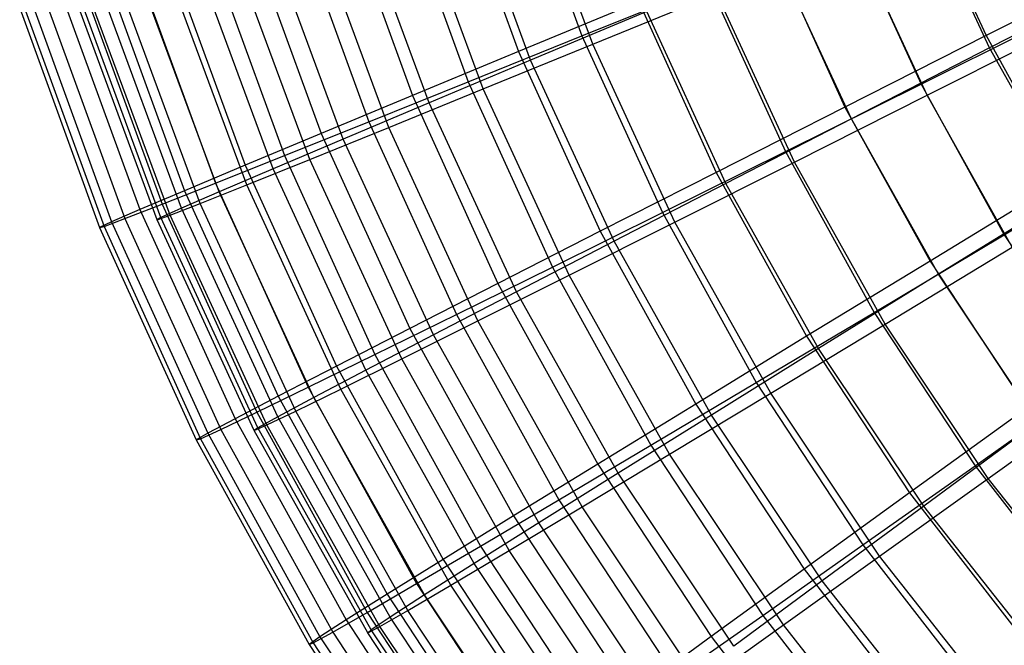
# Model space of a CAD drawing. Extents: x 0.05 to 6.09, y -3 to 3.03.
# Tile 3 of 124: x 0.2 to 1.19, y -1.55 to -0.92. Entities that reach past the tile are written whole.
import ezdxf

# ---------------------------------------------------------------- set-up
doc = ezdxf.new("R2010")
doc.units = 0
doc.header["$MEASUREMENT"] = 0
doc.layers.get('0').update_dxf_attribs({"color": 13, "linetype": 'CONTINUOUS'})

# ---------------------------------------------------------------- blocks, each defined once
blk = doc.blocks.new('GRUPUJ_1')
at = {"color": 0}
for p, q in [((0.64092, 2.25064, 4.88087), (0.70749, 2.06775, 4.88038)), ((0.64092, 2.25064, 4.88087), (0.70749, 2.06775, 4.88038)), ((0.71836, 2.05936, 4.79111), (0.65036, 2.24369, 4.79162)), ((0.71836, 2.05936, 4.79111), (0.65036, 2.24369, 4.79162)), ((0.5763, 2.23792, 1.51429), (0.64397, 2.052, 1.51379)), ((0.5763, 2.23792, 1.51429), (0.64397, 2.052, 1.51379)), ((0.65604, 2.04333, 1.6057), (0.5869, 2.23074, 1.60622)), ((0.65604, 2.04333, 1.6057), (0.5869, 2.23074, 1.60622)), ((0.52373, 2.21355, 4.67849), (0.59352, 2.0218, 4.67797)), ((0.52373, 2.21355, 4.67849), (0.59352, 2.0218, 4.67797)), ((1.04451, 2.21733, 0.95261), (1.11235, 2.06807, 0.9521)), ((1.04451, 2.21733, 0.95261), (1.11235, 2.06807, 0.9521)), ((0.46697, 2.20238, 1.72129), (0.53773, 2.00797, 1.72077)), ((0.46697, 2.20238, 1.72129), (0.53773, 2.00797, 1.72077)), ((0.60861, 2.01453, 4.58374), (0.53743, 2.20749, 4.58427)), ((0.60861, 2.01453, 4.58374), (0.53743, 2.20749, 4.58427)), ((1.11586, 2.05577, 1.02855), (1.04627, 2.20673, 1.02906)), ((1.11586, 2.05577, 1.02855), (1.04627, 2.20673, 1.02906)), ((0.55449, 2.00061, 1.81765), (0.48232, 2.19625, 1.81819)), ((0.55449, 2.00061, 1.81765), (0.48232, 2.19625, 1.81819)), ((0.42135, 2.18122, 4.46745), (0.49395, 1.98176, 4.46691)), ((0.42135, 2.18122, 4.46745), (0.49395, 1.98176, 4.46691)), ((0.37276, 2.17166, 1.93635), (0.44619, 1.96992, 1.9358)), ((0.37276, 2.17166, 1.93635), (0.44619, 1.96992, 1.9358)), ((0.51388, 1.97596, 4.36788), (0.43996, 2.17634, 4.36843)), ((0.51388, 1.97596, 4.36788), (0.43996, 2.17634, 4.36843)), ((0.97592, 2.17628, 5.25469), (1.04725, 2.01935, 5.25416)), ((0.97592, 2.17628, 5.25469), (1.04725, 2.01935, 5.25416)), ((0.46828, 1.96423, 2.03743), (0.39353, 2.16687, 2.03798)), ((0.46828, 1.96423, 2.03743), (0.39353, 2.16687, 2.03798)), ((1.05327, 2.00821, 5.17502), (0.98024, 2.16664, 5.17556)), ((1.05327, 2.00821, 5.17502), (0.98024, 2.16664, 5.17556)), ((0.33435, 2.15385, 4.24894), (0.40932, 1.94785, 4.24838)), ((0.33435, 2.15385, 4.24894), (0.40932, 1.94785, 4.24838)), ((0.89808, 2.15698, 1.12862), (0.97104, 1.99645, 1.12808)), ((0.89808, 2.15698, 1.12862), (0.97104, 1.99645, 1.12808)), ((0.29422, 2.14595, 2.15824), (0.36988, 1.93807, 2.15768)), ((0.29422, 2.14595, 2.15824), (0.36988, 1.93807, 2.15768)), ((0.39792, 1.93439, 2.26373), (0.32104, 2.14278, 2.2643)), ((0.39792, 1.93439, 2.26373), (0.32104, 2.14278, 2.2643)), ((0.43472, 1.94386, 4.14481), (0.35852, 2.15042, 4.14538)), ((0.43472, 1.94386, 4.14481), (0.35852, 2.15042, 4.14538)), ((0.9774, 1.98454, 1.20969), (0.90265, 2.14669, 1.21024)), ((0.9774, 1.98454, 1.20969), (0.90265, 2.14669, 1.21024)), ((1.2651, 2.14539, 0.78853), (1.11235, 2.06807, 0.9521)), ((1.2651, 2.14539, 0.78853), (1.11235, 2.06807, 0.9521)), ((0.26322, 2.13157, 4.02419), (0.34013, 1.92026, 4.02362)), ((0.26322, 2.13157, 4.02419), (0.34013, 1.92026, 4.02362)), ((1.26632, 2.13306, 0.85989), (1.11586, 2.05577, 1.02855)), ((1.26632, 2.13306, 0.85989), (1.11586, 2.05577, 1.02855)), ((0.23177, 2.12539, 2.38571), (0.30921, 1.9126, 2.38513)), ((0.23177, 2.12539, 2.38571), (0.30921, 1.9126, 2.38513)), ((0.34382, 1.91127, 2.49524), (0.2653, 2.12411, 2.49582)), ((0.34382, 1.91127, 2.49524), (0.2653, 2.12411, 2.49582)), ((0.37161, 1.91842, 3.91584), (0.2936, 2.12988, 3.91642)), ((0.37161, 1.91842, 3.91584), (0.2936, 2.12988, 3.91642)), ((0.20837, 2.11453, 3.79448), (0.28676, 1.89916, 3.7939)), ((0.20837, 2.11453, 3.79448), (0.28676, 1.89916, 3.7939)), ((0.32491, 1.89979, 3.68233), (0.24558, 2.11484, 3.68292)), ((0.32491, 1.89979, 3.68233), (0.24558, 2.11484, 3.68292)), ((0.70749, 2.06775, 4.88038), (0.83519, 2.11934, 5.07298)), ((0.70749, 2.06775, 4.88038), (0.83519, 2.11934, 5.07298)), ((0.83519, 2.11934, 5.07298), (0.91135, 1.95178, 5.07241)), ((0.83519, 2.11934, 5.07298), (0.91135, 1.95178, 5.07241)), ((0.1701, 2.10282, 3.5611), (0.24951, 1.88464, 3.56052)), ((0.1701, 2.10282, 3.5611), (0.24951, 1.88464, 3.56052)), ((0.18577, 2.11009, 2.61748), (0.26455, 1.89365, 2.61689)), ((0.18577, 2.11009, 2.61748), (0.26455, 1.89365, 2.61689)), ((0.28176, 1.88338, 3.20719), (0.20126, 2.10159, 3.20778)), ((0.28176, 1.88338, 3.20719), (0.20126, 2.10159, 3.20778)), ((0.28556, 1.88569, 2.96836), (0.20523, 2.10345, 2.96896)), ((0.28556, 1.88569, 2.96836), (0.20523, 2.10345, 2.96896)), ((0.2949, 1.88809, 3.44564), (0.21474, 2.10539, 3.44624)), ((0.2949, 1.88809, 3.44564), (0.21474, 2.10539, 3.44624)), ((0.30629, 1.895, 2.73058), (0.22662, 2.11097, 2.73117)), ((0.30629, 1.895, 2.73058), (0.22662, 2.11097, 2.73117)), ((0.76431, 2.10176, 1.31603), (0.64397, 2.052, 1.51379)), ((0.76431, 2.10176, 1.31603), (0.64397, 2.052, 1.51379)), ((0.71836, 2.05936, 4.79111), (0.84248, 2.11016, 4.98878)), ((0.71836, 2.05936, 4.79111), (0.84248, 2.11016, 4.98878)), ((0.76431, 2.10176, 1.31603), (0.84196, 1.93093, 1.31546)), ((0.76431, 2.10176, 1.31603), (0.84196, 1.93093, 1.31546)), ((0.92037, 1.9412, 4.9882), (0.84248, 2.11016, 4.98878)), ((0.92037, 1.9412, 4.9882), (0.84248, 2.11016, 4.98878)), ((0.14409, 2.0956, 3.08864), (0.22412, 1.87571, 3.08805)), ((0.14409, 2.0956, 3.08864), (0.22412, 1.87571, 3.08805)), ((0.14863, 2.0965, 3.32538), (0.22859, 1.87681, 3.32479)), ((0.14863, 2.0965, 3.32538), (0.22859, 1.87681, 3.32479)), ((0.15649, 2.10014, 2.85223), (0.23613, 1.88133, 2.85164)), ((0.15649, 2.10014, 2.85223), (0.23613, 1.88133, 2.85164)), ((0.77232, 2.09211, 1.40284), (0.65604, 2.04333, 1.6057)), ((0.77232, 2.09211, 1.40284), (0.65604, 2.04333, 1.6057)), ((0.85176, 1.91979, 1.40225), (0.77232, 2.09211, 1.40284)), ((0.85176, 1.91979, 1.40225), (0.77232, 2.09211, 1.40284)), ((1.04725, 2.01935, 5.25416), (1.19495, 2.0929, 5.42399)), ((1.04725, 2.01935, 5.25416), (1.19495, 2.0929, 5.42399)), ((1.05327, 2.00821, 5.17502), (1.19854, 2.08156, 5.34987)), ((1.05327, 2.00821, 5.17502), (1.19854, 2.08156, 5.34987)), ((0.59352, 2.0218, 4.67797), (0.70749, 2.06775, 4.88038)), ((0.59352, 2.0218, 4.67797), (0.70749, 2.06775, 4.88038)), ((0.70749, 2.06775, 4.88038), (0.78802, 1.89056, 4.87978)), ((0.70749, 2.06775, 4.88038), (0.78802, 1.89056, 4.87978)), ((1.11235, 2.06807, 0.9521), (0.97104, 1.99645, 1.12808)), ((1.11235, 2.06807, 0.9521), (0.97104, 1.99645, 1.12808)), ((1.11235, 2.06807, 0.9521), (1.19156, 1.92452, 0.95152)), ((1.11235, 2.06807, 0.9521), (1.19156, 1.92452, 0.95152)), ((0.60861, 2.01453, 4.58374), (0.71836, 2.05936, 4.79111)), ((0.60861, 2.01453, 4.58374), (0.71836, 2.05936, 4.79111)), ((0.80062, 1.88093, 4.7905), (0.71836, 2.05936, 4.79111)), ((0.80062, 1.88093, 4.7905), (0.71836, 2.05936, 4.79111)), ((1.11586, 2.05577, 1.02855), (0.9774, 1.98454, 1.20969)), ((1.11586, 2.05577, 1.02855), (0.9774, 1.98454, 1.20969)), ((1.19709, 1.91073, 1.02795), (1.11586, 2.05577, 1.02855)), ((1.19709, 1.91073, 1.02795), (1.11586, 2.05577, 1.02855)), ((0.64397, 2.052, 1.51379), (0.53773, 2.00797, 1.72077)), ((0.64397, 2.052, 1.51379), (0.53773, 2.00797, 1.72077)), ((0.65604, 2.04333, 1.6057), (0.55449, 2.00061, 1.81765)), ((0.65604, 2.04333, 1.6057), (0.55449, 2.00061, 1.81765)), ((0.64397, 2.052, 1.51379), (0.72584, 1.87187, 1.51318)), ((0.64397, 2.052, 1.51379), (0.72584, 1.87187, 1.51318)), ((0.73967, 1.86191, 1.60508), (0.65604, 2.04333, 1.6057)), ((0.73967, 1.86191, 1.60508), (0.65604, 2.04333, 1.6057)), ((0.49395, 1.98176, 4.46691), (0.59352, 2.0218, 4.67797)), ((0.49395, 1.98176, 4.46691), (0.59352, 2.0218, 4.67797)), ((0.51388, 1.97596, 4.36788), (0.60861, 2.01453, 4.58374)), ((0.51388, 1.97596, 4.36788), (0.60861, 2.01453, 4.58374)), ((0.59352, 2.0218, 4.67797), (0.67796, 1.83604, 4.67735)), ((0.59352, 2.0218, 4.67797), (0.67796, 1.83604, 4.67735)), ((0.69472, 1.82776, 4.5831), (0.60861, 2.01453, 4.58374)), ((0.69472, 1.82776, 4.5831), (0.60861, 2.01453, 4.58374)), ((0.91135, 1.95178, 5.07241), (1.04725, 2.01935, 5.25416)), ((0.91135, 1.95178, 5.07241), (1.04725, 2.01935, 5.25416)), ((1.04725, 2.01935, 5.25416), (1.13053, 1.86843, 5.25354)), ((1.04725, 2.01935, 5.25416), (1.13053, 1.86843, 5.25354)), ((0.53773, 2.00797, 1.72077), (0.44619, 1.96992, 1.9358)), ((0.53773, 2.00797, 1.72077), (0.44619, 1.96992, 1.9358)), ((0.53773, 2.00797, 1.72077), (0.62334, 1.81962, 1.72013)), ((0.53773, 2.00797, 1.72077), (0.62334, 1.81962, 1.72013)), ((0.92037, 1.9412, 4.9882), (1.05327, 2.00821, 5.17502)), ((0.92037, 1.9412, 4.9882), (1.05327, 2.00821, 5.17502)), ((1.13852, 1.85599, 5.17439), (1.05327, 2.00821, 5.17502)), ((1.13852, 1.85599, 5.17439), (1.05327, 2.00821, 5.17502)), ((0.55449, 2.00061, 1.81765), (0.46828, 1.96423, 2.03743)), ((0.55449, 2.00061, 1.81765), (0.46828, 1.96423, 2.03743)), ((0.64179, 1.81124, 1.817), (0.55449, 2.00061, 1.81765)), ((0.64179, 1.81124, 1.817), (0.55449, 2.00061, 1.81765)), ((0.97104, 1.99645, 1.12808), (0.84196, 1.93093, 1.31546)), ((0.97104, 1.99645, 1.12808), (0.84196, 1.93093, 1.31546)), ((0.97104, 1.99645, 1.12808), (1.05623, 1.84206, 1.12745)), ((0.97104, 1.99645, 1.12808), (1.05623, 1.84206, 1.12745)), ((0.9774, 1.98454, 1.20969), (0.85176, 1.91979, 1.40225)), ((0.9774, 1.98454, 1.20969), (0.85176, 1.91979, 1.40225)), ((1.06465, 1.82875, 1.20904), (0.9774, 1.98454, 1.20969)), ((1.06465, 1.82875, 1.20904), (0.9774, 1.98454, 1.20969)), ((0.40932, 1.94785, 4.24838), (0.49395, 1.98176, 4.46691)), ((0.40932, 1.94785, 4.24838), (0.49395, 1.98176, 4.46691)), ((0.43472, 1.94386, 4.14481), (0.51388, 1.97596, 4.36788)), ((0.43472, 1.94386, 4.14481), (0.51388, 1.97596, 4.36788)), ((0.49395, 1.98176, 4.46691), (0.58178, 1.78853, 4.46626)), ((0.49395, 1.98176, 4.46691), (0.58178, 1.78853, 4.46626)), ((0.6033, 1.78199, 4.36722), (0.51388, 1.97596, 4.36788)), ((0.6033, 1.78199, 4.36722), (0.51388, 1.97596, 4.36788)), ((0.44619, 1.96992, 1.9358), (0.36988, 1.93807, 2.15768)), ((0.44619, 1.96992, 1.9358), (0.36988, 1.93807, 2.15768)), ((0.46828, 1.96423, 2.03743), (0.39792, 1.93439, 2.26373)), ((0.46828, 1.96423, 2.03743), (0.39792, 1.93439, 2.26373)), ((0.44619, 1.96992, 1.9358), (0.53503, 1.77447, 1.93514)), ((0.44619, 1.96992, 1.9358), (0.53503, 1.77447, 1.93514)), ((0.55871, 1.76808, 2.03676), (0.46828, 1.96423, 2.03743)), ((0.55871, 1.76808, 2.03676), (0.46828, 1.96423, 2.03743)), ((0.34013, 1.92026, 4.02362), (0.40932, 1.94785, 4.24838)), ((0.34013, 1.92026, 4.02362), (0.40932, 1.94785, 4.24838)), ((0.37161, 1.91842, 3.91584), (0.43472, 1.94386, 4.14481)), ((0.37161, 1.91842, 3.91584), (0.43472, 1.94386, 4.14481)), ((0.40932, 1.94785, 4.24838), (0.50003, 1.74829, 4.24771)), ((0.40932, 1.94785, 4.24838), (0.50003, 1.74829, 4.24771)), ((0.5269, 1.74391, 4.14413), (0.43472, 1.94386, 4.14481)), ((0.5269, 1.74391, 4.14413), (0.43472, 1.94386, 4.14481)), ((0.78802, 1.89056, 4.87978), (0.91135, 1.95178, 5.07241)), ((0.78802, 1.89056, 4.87978), (0.91135, 1.95178, 5.07241)), ((0.91135, 1.95178, 5.07241), (1.00027, 1.79063, 5.07175)), ((0.91135, 1.95178, 5.07241), (1.00027, 1.79063, 5.07175)), ((1.13053, 1.86843, 5.25354), (1.27209, 1.9531, 5.42342)), ((1.13053, 1.86843, 5.25354), (1.27209, 1.9531, 5.42342)), ((0.36988, 1.93807, 2.15768), (0.30921, 1.9126, 2.38513)), ((0.36988, 1.93807, 2.15768), (0.30921, 1.9126, 2.38513)), ((0.39792, 1.93439, 2.26373), (0.34382, 1.91127, 2.49524)), ((0.39792, 1.93439, 2.26373), (0.34382, 1.91127, 2.49524)), ((0.36988, 1.93807, 2.15768), (0.46142, 1.73668, 2.157)), ((0.36988, 1.93807, 2.15768), (0.46142, 1.73668, 2.157)), ((0.49091, 1.73268, 2.26304), (0.39792, 1.93439, 2.26373)), ((0.49091, 1.73268, 2.26304), (0.39792, 1.93439, 2.26373)), ((0.80062, 1.88093, 4.7905), (0.92037, 1.9412, 4.9882)), ((0.80062, 1.88093, 4.7905), (0.92037, 1.9412, 4.9882)), ((1.01128, 1.77887, 4.98752), (0.92037, 1.9412, 4.9882)), ((1.01128, 1.77887, 4.98752), (0.92037, 1.9412, 4.9882)), ((0.84196, 1.93093, 1.31546), (0.72584, 1.87187, 1.51318)), ((0.84196, 1.93093, 1.31546), (0.72584, 1.87187, 1.51318)), ((0.84196, 1.93093, 1.31546), (0.93262, 1.76662, 1.31478)), ((0.84196, 1.93093, 1.31546), (0.93262, 1.76662, 1.31478)), ((1.19156, 1.92452, 0.95152), (1.05623, 1.84206, 1.12745)), ((1.19156, 1.92452, 0.95152), (1.05623, 1.84206, 1.12745)), ((0.28676, 1.89916, 3.7939), (0.34013, 1.92026, 4.02362)), ((0.28676, 1.89916, 3.7939), (0.34013, 1.92026, 4.02362)), ((0.32491, 1.89979, 3.68233), (0.37161, 1.91842, 3.91584)), ((0.32491, 1.89979, 3.68233), (0.37161, 1.91842, 3.91584)), ((0.34013, 1.92026, 4.02362), (0.43318, 1.71555, 4.02293)), ((0.34013, 1.92026, 4.02362), (0.43318, 1.71555, 4.02293)), ((0.46597, 1.71373, 3.91514), (0.37161, 1.91842, 3.91584)), ((0.46597, 1.71373, 3.91514), (0.37161, 1.91842, 3.91584)), ((0.85176, 1.91979, 1.40225), (0.73967, 1.86191, 1.60508)), ((0.85176, 1.91979, 1.40225), (0.73967, 1.86191, 1.60508)), ((0.94447, 1.75423, 1.40156), (0.85176, 1.91979, 1.40225)), ((0.94447, 1.75423, 1.40156), (0.85176, 1.91979, 1.40225)), ((0.30921, 1.9126, 2.38513), (0.26455, 1.89365, 2.61689)), ((0.30921, 1.9126, 2.38513), (0.26455, 1.89365, 2.61689)), ((0.34382, 1.91127, 2.49524), (0.30629, 1.895, 2.73058)), ((0.34382, 1.91127, 2.49524), (0.30629, 1.895, 2.73058)), ((0.30921, 1.9126, 2.38513), (0.40292, 1.70645, 2.38444)), ((0.30921, 1.9126, 2.38513), (0.40292, 1.70645, 2.38444)), ((0.43879, 1.70525, 2.49454), (0.34382, 1.91127, 2.49524)), ((0.43879, 1.70525, 2.49454), (0.34382, 1.91127, 2.49524)), ((1.19709, 1.91073, 1.02795), (1.06465, 1.82875, 1.20904)), ((1.19709, 1.91073, 1.02795), (1.06465, 1.82875, 1.20904)), ((0.24951, 1.88464, 3.56052), (0.28676, 1.89916, 3.7939)), ((0.24951, 1.88464, 3.56052), (0.28676, 1.89916, 3.7939)), ((0.30629, 1.895, 2.73058), (0.28556, 1.88569, 2.96836)), ((0.30629, 1.895, 2.73058), (0.28556, 1.88569, 2.96836)), ((0.28676, 1.89916, 3.7939), (0.3816, 1.6905, 3.7932)), ((0.28676, 1.89916, 3.7939), (0.3816, 1.6905, 3.7932)), ((0.2949, 1.88809, 3.44564), (0.32491, 1.89979, 3.68233)), ((0.2949, 1.88809, 3.44564), (0.32491, 1.89979, 3.68233)), ((0.40266, 1.68595, 2.72986), (0.30629, 1.895, 2.73058)), ((0.40266, 1.68595, 2.72986), (0.30629, 1.895, 2.73058)), ((0.42087, 1.69164, 3.68162), (0.32491, 1.89979, 3.68233)), ((0.42087, 1.69164, 3.68162), (0.32491, 1.89979, 3.68233)), ((0.22859, 1.87681, 3.32479), (0.24951, 1.88464, 3.56052)), ((0.22859, 1.87681, 3.32479), (0.24951, 1.88464, 3.56052)), ((0.26455, 1.89365, 2.61689), (0.23613, 1.88133, 2.85164)), ((0.26455, 1.89365, 2.61689), (0.23613, 1.88133, 2.85164)), ((0.24951, 1.88464, 3.56052), (0.34558, 1.67328, 3.5598)), ((0.24951, 1.88464, 3.56052), (0.34558, 1.67328, 3.5598)), ((0.26455, 1.89365, 2.61689), (0.35986, 1.68397, 2.61618)), ((0.26455, 1.89365, 2.61689), (0.35986, 1.68397, 2.61618)), ((0.28176, 1.88338, 3.20719), (0.2949, 1.88809, 3.44564)), ((0.28176, 1.88338, 3.20719), (0.2949, 1.88809, 3.44564)), ((0.28556, 1.88569, 2.96836), (0.28176, 1.88338, 3.20719)), ((0.28556, 1.88569, 2.96836), (0.28176, 1.88338, 3.20719)), ((0.38274, 1.6749, 2.96764), (0.28556, 1.88569, 2.96836)), ((0.38274, 1.6749, 2.96764), (0.28556, 1.88569, 2.96836)), ((0.39187, 1.67775, 3.44492), (0.2949, 1.88809, 3.44564)), ((0.39187, 1.67775, 3.44492), (0.2949, 1.88809, 3.44564)), ((0.67796, 1.83604, 4.67735), (0.78802, 1.89056, 4.87978)), ((0.67796, 1.83604, 4.67735), (0.78802, 1.89056, 4.87978)), ((0.78802, 1.89056, 4.87978), (0.88205, 1.72015, 4.87908)), ((0.78802, 1.89056, 4.87978), (0.88205, 1.72015, 4.87908)), ((0.23613, 1.88133, 2.85164), (0.22412, 1.87571, 3.08805)), ((0.23613, 1.88133, 2.85164), (0.22412, 1.87571, 3.08805)), ((0.22412, 1.87571, 3.08805), (0.22859, 1.87681, 3.32479)), ((0.22412, 1.87571, 3.08805), (0.22859, 1.87681, 3.32479)), ((0.22412, 1.87571, 3.08805), (0.32095, 1.66267, 3.08733)), ((0.22412, 1.87571, 3.08805), (0.32095, 1.66267, 3.08733)), ((0.22859, 1.87681, 3.32479), (0.32533, 1.66399, 3.32407)), ((0.22859, 1.87681, 3.32479), (0.32533, 1.66399, 3.32407)), ((0.23613, 1.88133, 2.85164), (0.33249, 1.66935, 2.85092)), ((0.23613, 1.88133, 2.85164), (0.33249, 1.66935, 2.85092)), ((0.37913, 1.67216, 3.20646), (0.28176, 1.88338, 3.20719)), ((0.37913, 1.67216, 3.20646), (0.28176, 1.88338, 3.20719)), ((0.69472, 1.82776, 4.5831), (0.80062, 1.88093, 4.7905)), ((0.69472, 1.82776, 4.5831), (0.80062, 1.88093, 4.7905)), ((0.89661, 1.70951, 4.78979), (0.80062, 1.88093, 4.7905)), ((0.89661, 1.70951, 4.78979), (0.80062, 1.88093, 4.7905)), ((0.72584, 1.87187, 1.51318), (0.62334, 1.81962, 1.72013)), ((0.72584, 1.87187, 1.51318), (0.62334, 1.81962, 1.72013)), ((0.72584, 1.87187, 1.51318), (0.82143, 1.69864, 1.51247)), ((0.72584, 1.87187, 1.51318), (0.82143, 1.69864, 1.51247)), ((1.00027, 1.79063, 5.07175), (1.13053, 1.86843, 5.25354)), ((1.00027, 1.79063, 5.07175), (1.13053, 1.86843, 5.25354)), ((1.13053, 1.86843, 5.25354), (1.22525, 1.72441, 5.25284)), ((1.13053, 1.86843, 5.25354), (1.22525, 1.72441, 5.25284)), ((0.73967, 1.86191, 1.60508), (0.64179, 1.81124, 1.817)), ((0.73967, 1.86191, 1.60508), (0.64179, 1.81124, 1.817)), ((0.83727, 1.68762, 1.60436), (0.73967, 1.86191, 1.60508)), ((0.83727, 1.68762, 1.60436), (0.73967, 1.86191, 1.60508)), ((1.01128, 1.77887, 4.98752), (1.13852, 1.85599, 5.17439)), ((1.01128, 1.77887, 4.98752), (1.13852, 1.85599, 5.17439)), ((0.58178, 1.78853, 4.46626), (0.67796, 1.83604, 4.67735)), ((0.58178, 1.78853, 4.46626), (0.67796, 1.83604, 4.67735)), ((0.67796, 1.83604, 4.67735), (0.77654, 1.65738, 4.67661)), ((0.67796, 1.83604, 4.67735), (0.77654, 1.65738, 4.67661)), ((1.05623, 1.84206, 1.12745), (0.93262, 1.76662, 1.31478)), ((1.05623, 1.84206, 1.12745), (0.93262, 1.76662, 1.31478)), ((1.05623, 1.84206, 1.12745), (1.15312, 1.69473, 1.12673)), ((1.05623, 1.84206, 1.12745), (1.15312, 1.69473, 1.12673)), ((0.6033, 1.78199, 4.36722), (0.69472, 1.82776, 4.5831)), ((0.6033, 1.78199, 4.36722), (0.69472, 1.82776, 4.5831)), ((0.79521, 1.64831, 4.58236), (0.69472, 1.82776, 4.5831)), ((0.79521, 1.64831, 4.58236), (0.69472, 1.82776, 4.5831)), ((1.06465, 1.82875, 1.20904), (0.94447, 1.75423, 1.40156)), ((1.06465, 1.82875, 1.20904), (0.94447, 1.75423, 1.40156)), ((1.16385, 1.68028, 1.20831), (1.06465, 1.82875, 1.20904)), ((1.16385, 1.68028, 1.20831), (1.06465, 1.82875, 1.20904)), ((0.62334, 1.81962, 1.72013), (0.53503, 1.77447, 1.93514)), ((0.62334, 1.81962, 1.72013), (0.53503, 1.77447, 1.93514)), ((0.62334, 1.81962, 1.72013), (0.72328, 1.63848, 1.71939)), ((0.62334, 1.81962, 1.72013), (0.72328, 1.63848, 1.71939)), ((0.64179, 1.81124, 1.817), (0.55871, 1.76808, 2.03676)), ((0.64179, 1.81124, 1.817), (0.55871, 1.76808, 2.03676)), ((0.74368, 1.6293, 1.81625), (0.64179, 1.81124, 1.817)), ((0.74368, 1.6293, 1.81625), (0.64179, 1.81124, 1.817)), ((0.50003, 1.74829, 4.24771), (0.58178, 1.78853, 4.46626)), ((0.50003, 1.74829, 4.24771), (0.58178, 1.78853, 4.46626)), ((0.58178, 1.78853, 4.46626), (0.68432, 1.60268, 4.4655)), ((0.58178, 1.78853, 4.46626), (0.68432, 1.60268, 4.4655)), ((0.88205, 1.72015, 4.87908), (1.00027, 1.79063, 5.07175)), ((0.88205, 1.72015, 4.87908), (1.00027, 1.79063, 5.07175)), ((1.00027, 1.79063, 5.07175), (1.1014, 1.63686, 5.071)), ((1.00027, 1.79063, 5.07175), (1.1014, 1.63686, 5.071)), ((0.5269, 1.74391, 4.14413), (0.6033, 1.78199, 4.36722)), ((0.5269, 1.74391, 4.14413), (0.6033, 1.78199, 4.36722)), ((0.70766, 1.59564, 4.36644), (0.6033, 1.78199, 4.36722)), ((0.70766, 1.59564, 4.36644), (0.6033, 1.78199, 4.36722)), ((0.89661, 1.70951, 4.78979), (1.01128, 1.77887, 4.98752)), ((0.89661, 1.70951, 4.78979), (1.01128, 1.77887, 4.98752)), ((1.11464, 1.62417, 4.98676), (1.01128, 1.77887, 4.98752)), ((1.11464, 1.62417, 4.98676), (1.01128, 1.77887, 4.98752)), ((0.53503, 1.77447, 1.93514), (0.46142, 1.73668, 2.157)), ((0.53503, 1.77447, 1.93514), (0.46142, 1.73668, 2.157)), ((0.55871, 1.76808, 2.03676), (0.49091, 1.73268, 2.26304)), ((0.55871, 1.76808, 2.03676), (0.49091, 1.73268, 2.26304)), ((0.53503, 1.77447, 1.93514), (0.63875, 1.5865, 1.93437)), ((0.53503, 1.77447, 1.93514), (0.63875, 1.5865, 1.93437)), ((0.66424, 1.57963, 2.03597), (0.55871, 1.76808, 2.03676)), ((0.66424, 1.57963, 2.03597), (0.55871, 1.76808, 2.03676)), ((0.93262, 1.76662, 1.31478), (0.82143, 1.69864, 1.51247)), ((0.93262, 1.76662, 1.31478), (0.82143, 1.69864, 1.51247)), ((0.93262, 1.76662, 1.31478), (1.03573, 1.60984, 1.31402)), ((0.93262, 1.76662, 1.31478), (1.03573, 1.60984, 1.31402)), ((0.43318, 1.71555, 4.02293), (0.50003, 1.74829, 4.24771)), ((0.43318, 1.71555, 4.02293), (0.50003, 1.74829, 4.24771)), ((0.50003, 1.74829, 4.24771), (0.60594, 1.55635, 4.24692)), ((0.50003, 1.74829, 4.24771), (0.60594, 1.55635, 4.24692)), ((0.94447, 1.75423, 1.40156), (0.83727, 1.68762, 1.60436)), ((0.94447, 1.75423, 1.40156), (0.83727, 1.68762, 1.60436)), ((1.04989, 1.59646, 1.40078), (0.94447, 1.75423, 1.40156)), ((1.04989, 1.59646, 1.40078), (0.94447, 1.75423, 1.40156)), ((0.46142, 1.73668, 2.157), (0.40292, 1.70645, 2.38444)), ((0.46142, 1.73668, 2.157), (0.40292, 1.70645, 2.38444)), ((0.46142, 1.73668, 2.157), (0.56829, 1.54299, 2.1562)), ((0.46142, 1.73668, 2.157), (0.56829, 1.54299, 2.1562)), ((0.46597, 1.71373, 3.91514), (0.5269, 1.74391, 4.14413)), ((0.46597, 1.71373, 3.91514), (0.5269, 1.74391, 4.14413)), ((0.63448, 1.55181, 4.14333), (0.5269, 1.74391, 4.14413)), ((0.63448, 1.55181, 4.14333), (0.5269, 1.74391, 4.14413)), ((0.49091, 1.73268, 2.26304), (0.43879, 1.70525, 2.49454)), ((0.49091, 1.73268, 2.26304), (0.43879, 1.70525, 2.49454)), ((0.59944, 1.53889, 2.26224), (0.49091, 1.73268, 2.26304)), ((0.59944, 1.53889, 2.26224), (0.49091, 1.73268, 2.26304)), ((0.77654, 1.65738, 4.67661), (0.88205, 1.72015, 4.87908)), ((0.77654, 1.65738, 4.67661), (0.88205, 1.72015, 4.87908)), ((0.88205, 1.72015, 4.87908), (0.989, 1.55754, 4.87829)), ((0.88205, 1.72015, 4.87908), (0.989, 1.55754, 4.87829)), ((1.1014, 1.63686, 5.071), (1.22525, 1.72441, 5.25284)), ((1.1014, 1.63686, 5.071), (1.22525, 1.72441, 5.25284)), ((0.3816, 1.6905, 3.7932), (0.43318, 1.71555, 4.02293)), ((0.3816, 1.6905, 3.7932), (0.43318, 1.71555, 4.02293)), ((0.42087, 1.69164, 3.68162), (0.46597, 1.71373, 3.91514)), ((0.42087, 1.69164, 3.68162), (0.46597, 1.71373, 3.91514)), ((0.43318, 1.71555, 4.02293), (0.54182, 1.51866, 4.02212)), ((0.43318, 1.71555, 4.02293), (0.54182, 1.51866, 4.02212)), ((0.5761, 1.51708, 3.91433), (0.46597, 1.71373, 3.91514)), ((0.5761, 1.51708, 3.91433), (0.46597, 1.71373, 3.91514)), ((0.79521, 1.64831, 4.58236), (0.89661, 1.70951, 4.78979)), ((0.79521, 1.64831, 4.58236), (0.89661, 1.70951, 4.78979)), ((1.00577, 1.54614, 4.78898), (0.89661, 1.70951, 4.78979)), ((1.00577, 1.54614, 4.78898), (0.89661, 1.70951, 4.78979)), ((1.11464, 1.62417, 4.98676), (1.23544, 1.71093, 5.17367)), ((1.11464, 1.62417, 4.98676), (1.23544, 1.71093, 5.17367)), ((0.40292, 1.70645, 2.38444), (0.35986, 1.68397, 2.61618)), ((0.40292, 1.70645, 2.38444), (0.35986, 1.68397, 2.61618)), ((0.43879, 1.70525, 2.49454), (0.40266, 1.68595, 2.72986)), ((0.43879, 1.70525, 2.49454), (0.40266, 1.68595, 2.72986)), ((0.40292, 1.70645, 2.38444), (0.51231, 1.50819, 2.38363)), ((0.40292, 1.70645, 2.38444), (0.51231, 1.50819, 2.38363)), ((0.54964, 1.50732, 2.49371), (0.43879, 1.70525, 2.49454)), ((0.54964, 1.50732, 2.49371), (0.43879, 1.70525, 2.49454)), ((0.82143, 1.69864, 1.51247), (0.72328, 1.63848, 1.71939)), ((0.82143, 1.69864, 1.51247), (0.72328, 1.63848, 1.71939)), ((0.82143, 1.69864, 1.51247), (0.93015, 1.53333, 1.51167)), ((0.82143, 1.69864, 1.51247), (0.93015, 1.53333, 1.51167)), ((0.34558, 1.67328, 3.5598), (0.3816, 1.6905, 3.7932)), ((0.34558, 1.67328, 3.5598), (0.3816, 1.6905, 3.7932)), ((0.3816, 1.6905, 3.7932), (0.49233, 1.48982, 3.79237)), ((0.3816, 1.6905, 3.7932), (0.49233, 1.48982, 3.79237)), ((0.39187, 1.67775, 3.44492), (0.42087, 1.69164, 3.68162)), ((0.39187, 1.67775, 3.44492), (0.42087, 1.69164, 3.68162)), ((0.53287, 1.49165, 3.68079), (0.42087, 1.69164, 3.68162)), ((0.53287, 1.49165, 3.68079), (0.42087, 1.69164, 3.68162)), ((0.83727, 1.68762, 1.60436), (0.74368, 1.6293, 1.81625)), ((0.83727, 1.68762, 1.60436), (0.74368, 1.6293, 1.81625)), ((0.94825, 1.52152, 1.60354), (0.83727, 1.68762, 1.60436)), ((0.94825, 1.52152, 1.60354), (0.83727, 1.68762, 1.60436)), ((1.15312, 1.69473, 1.12673), (1.03573, 1.60984, 1.31402)), ((1.15312, 1.69473, 1.12673), (1.03573, 1.60984, 1.31402)), ((0.35986, 1.68397, 2.61618), (0.33249, 1.66935, 2.85092)), ((0.35986, 1.68397, 2.61618), (0.33249, 1.66935, 2.85092)), ((0.35986, 1.68397, 2.61618), (0.47113, 1.4823, 2.61536)), ((0.35986, 1.68397, 2.61618), (0.47113, 1.4823, 2.61536)), ((0.37913, 1.67216, 3.20646), (0.39187, 1.67775, 3.44492)), ((0.37913, 1.67216, 3.20646), (0.39187, 1.67775, 3.44492)), ((0.40266, 1.68595, 2.72986), (0.38274, 1.6749, 2.96764)), ((0.40266, 1.68595, 2.72986), (0.38274, 1.6749, 2.96764)), ((0.50504, 1.47567, 3.44409), (0.39187, 1.67775, 3.44492)), ((0.50504, 1.47567, 3.44409), (0.39187, 1.67775, 3.44492)), ((0.51514, 1.48511, 2.72903), (0.40266, 1.68595, 2.72986)), ((0.51514, 1.48511, 2.72903), (0.40266, 1.68595, 2.72986)), ((1.16385, 1.68028, 1.20831), (1.04989, 1.59646, 1.40078)), ((1.16385, 1.68028, 1.20831), (1.04989, 1.59646, 1.40078)), ((0.33249, 1.66935, 2.85092), (0.32095, 1.66267, 3.08733)), ((0.33249, 1.66935, 2.85092), (0.32095, 1.66267, 3.08733)), ((0.32533, 1.66399, 3.32407), (0.34558, 1.67328, 3.5598)), ((0.32533, 1.66399, 3.32407), (0.34558, 1.67328, 3.5598)), ((0.33249, 1.66935, 2.85092), (0.44498, 1.46547, 2.85009)), ((0.33249, 1.66935, 2.85092), (0.44498, 1.46547, 2.85009)), ((0.34558, 1.67328, 3.5598), (0.45774, 1.47, 3.55897)), ((0.34558, 1.67328, 3.5598), (0.45774, 1.47, 3.55897)), ((0.38274, 1.6749, 2.96764), (0.37913, 1.67216, 3.20646)), ((0.38274, 1.6749, 2.96764), (0.37913, 1.67216, 3.20646)), ((0.49277, 1.46924, 3.20562), (0.37913, 1.67216, 3.20646)), ((0.49277, 1.46924, 3.20562), (0.37913, 1.67216, 3.20646)), ((0.49615, 1.47239, 2.9668), (0.38274, 1.6749, 2.96764)), ((0.49615, 1.47239, 2.9668), (0.38274, 1.6749, 2.96764)), ((0.32095, 1.66267, 3.08733), (0.32533, 1.66399, 3.32407)), ((0.32095, 1.66267, 3.08733), (0.32533, 1.66399, 3.32407)), ((0.32095, 1.66267, 3.08733), (0.434, 1.45779, 3.08649)), ((0.32095, 1.66267, 3.08733), (0.434, 1.45779, 3.08649)), ((0.32533, 1.66399, 3.32407), (0.43827, 1.4593, 3.32323)), ((0.32533, 1.66399, 3.32407), (0.43827, 1.4593, 3.32323)), ((0.68432, 1.60268, 4.4655), (0.77654, 1.65738, 4.67661)), ((0.68432, 1.60268, 4.4655), (0.77654, 1.65738, 4.67661)), ((0.70766, 1.59564, 4.36644), (0.79521, 1.64831, 4.58236)), ((0.70766, 1.59564, 4.36644), (0.79521, 1.64831, 4.58236)), ((0.77654, 1.65738, 4.67661), (0.88866, 1.4869, 4.67578)), ((0.77654, 1.65738, 4.67661), (0.88866, 1.4869, 4.67578)), ((0.90947, 1.4773, 4.58151), (0.79521, 1.64831, 4.58236)), ((0.90947, 1.4773, 4.58151), (0.79521, 1.64831, 4.58236)), ((0.72328, 1.63848, 1.71939), (0.63875, 1.5865, 1.93437)), ((0.72328, 1.63848, 1.71939), (0.63875, 1.5865, 1.93437)), ((0.72328, 1.63848, 1.71939), (0.83697, 1.46563, 1.71855)), ((0.72328, 1.63848, 1.71939), (0.83697, 1.46563, 1.71855)), ((0.74368, 1.6293, 1.81625), (0.66424, 1.57963, 2.03597)), ((0.74368, 1.6293, 1.81625), (0.66424, 1.57963, 2.03597)), ((0.85953, 1.45592, 1.81539), (0.74368, 1.6293, 1.81625)), ((0.85953, 1.45592, 1.81539), (0.74368, 1.6293, 1.81625)), ((0.989, 1.55754, 4.87829), (1.1014, 1.63686, 5.071)), ((0.989, 1.55754, 4.87829), (1.1014, 1.63686, 5.071)), ((1.1014, 1.63686, 5.071), (1.21415, 1.49139, 5.07017)), ((1.1014, 1.63686, 5.071), (1.21415, 1.49139, 5.07017)), ((1.00577, 1.54614, 4.78898), (1.11464, 1.62417, 4.98676)), ((1.00577, 1.54614, 4.78898), (1.11464, 1.62417, 4.98676)), ((1.22982, 1.47807, 4.9859), (1.11464, 1.62417, 4.98676)), ((1.22982, 1.47807, 4.9859), (1.11464, 1.62417, 4.98676)), ((1.03573, 1.60984, 1.31402), (0.93015, 1.53333, 1.51167)), ((1.03573, 1.60984, 1.31402), (0.93015, 1.53333, 1.51167)), ((1.03573, 1.60984, 1.31402), (1.15069, 1.46152, 1.31317)), ((1.03573, 1.60984, 1.31402), (1.15069, 1.46152, 1.31317)), ((0.60594, 1.55635, 4.24692), (0.68432, 1.60268, 4.4655)), ((0.60594, 1.55635, 4.24692), (0.68432, 1.60268, 4.4655)), ((0.68432, 1.60268, 4.4655), (0.80096, 1.42534, 4.46463)), ((0.68432, 1.60268, 4.4655), (0.80096, 1.42534, 4.46463)), ((0.63448, 1.55181, 4.14333), (0.70766, 1.59564, 4.36644)), ((0.63448, 1.55181, 4.14333), (0.70766, 1.59564, 4.36644)), ((0.82632, 1.41805, 4.36556), (0.70766, 1.59564, 4.36644)), ((0.82632, 1.41805, 4.36556), (0.70766, 1.59564, 4.36644)), ((1.04989, 1.59646, 1.40078), (0.94825, 1.52152, 1.60354)), ((1.04989, 1.59646, 1.40078), (0.94825, 1.52152, 1.60354)), ((1.16736, 1.44744, 1.39991), (1.04989, 1.59646, 1.40078)), ((1.16736, 1.44744, 1.39991), (1.04989, 1.59646, 1.40078)), ((0.63875, 1.5865, 1.93437), (0.56829, 1.54299, 2.1562)), ((0.63875, 1.5865, 1.93437), (0.56829, 1.54299, 2.1562)), ((0.66424, 1.57963, 2.03597), (0.59944, 1.53889, 2.26224)), ((0.66424, 1.57963, 2.03597), (0.59944, 1.53889, 2.26224)), ((0.63875, 1.5865, 1.93437), (0.75672, 1.40713, 1.9335)), ((0.63875, 1.5865, 1.93437), (0.75672, 1.40713, 1.9335)), ((0.78424, 1.40004, 2.03508), (0.66424, 1.57963, 2.03597)), ((0.78424, 1.40004, 2.03508), (0.66424, 1.57963, 2.03597)), ((0.54182, 1.51866, 4.02212), (0.60594, 1.55635, 4.24692)), ((0.54182, 1.51866, 4.02212), (0.60594, 1.55635, 4.24692)), ((0.5761, 1.51708, 3.91433), (0.63448, 1.55181, 4.14333)), ((0.5761, 1.51708, 3.91433), (0.63448, 1.55181, 4.14333)), ((0.60594, 1.55635, 4.24692), (0.72639, 1.3732, 4.24603)), ((0.60594, 1.55635, 4.24692), (0.72639, 1.3732, 4.24603)), ((0.7568, 1.36874, 4.14242), (0.63448, 1.55181, 4.14333)), ((0.7568, 1.36874, 4.14242), (0.63448, 1.55181, 4.14333)), ((0.88866, 1.4869, 4.67578), (0.989, 1.55754, 4.87829)), ((0.88866, 1.4869, 4.67578), (0.989, 1.55754, 4.87829)), ((0.989, 1.55754, 4.87829), (1.10822, 1.40371, 4.8774)), ((0.989, 1.55754, 4.87829), (1.10822, 1.40371, 4.8774)), ((0.56829, 1.54299, 2.1562), (0.51231, 1.50819, 2.38363)), ((0.56829, 1.54299, 2.1562), (0.51231, 1.50819, 2.38363)), ((0.56829, 1.54299, 2.1562), (0.68985, 1.35816, 2.1553)), ((0.56829, 1.54299, 2.1562), (0.68985, 1.35816, 2.1553)), ((0.90947, 1.4773, 4.58151), (1.00577, 1.54614, 4.78898)), ((0.90947, 1.4773, 4.58151), (1.00577, 1.54614, 4.78898)), ((1.1274, 1.39185, 4.78808), (1.00577, 1.54614, 4.78898)), ((1.1274, 1.39185, 4.78808), (1.00577, 1.54614, 4.78898)), ((0.59944, 1.53889, 2.26224), (0.54964, 1.50732, 2.49371)), ((0.59944, 1.53889, 2.26224), (0.54964, 1.50732, 2.49371)), ((0.72283, 1.3542, 2.26132), (0.59944, 1.53889, 2.26224)), ((0.72283, 1.3542, 2.26132), (0.59944, 1.53889, 2.26224)), ((0.93015, 1.53333, 1.51167), (0.83697, 1.46563, 1.71855)), ((0.93015, 1.53333, 1.51167), (0.83697, 1.46563, 1.71855)), ((0.93015, 1.53333, 1.51167), (1.05135, 1.37694, 1.51077)), ((0.93015, 1.53333, 1.51167), (1.05135, 1.37694, 1.51077)), ((0.94825, 1.52152, 1.60354), (0.85953, 1.45592, 1.81539)), ((0.94825, 1.52152, 1.60354), (0.85953, 1.45592, 1.81539)), ((1.07192, 1.36464, 1.60262), (0.94825, 1.52152, 1.60354)), ((1.07192, 1.36464, 1.60262), (0.94825, 1.52152, 1.60354)), ((0.49233, 1.48982, 3.79237), (0.54182, 1.51866, 4.02212)), ((0.49233, 1.48982, 3.79237), (0.54182, 1.51866, 4.02212)), ((0.53287, 1.49165, 3.68079), (0.5761, 1.51708, 3.91433)), ((0.53287, 1.49165, 3.68079), (0.5761, 1.51708, 3.91433)), ((0.54182, 1.51866, 4.02212), (0.66538, 1.33078, 4.02121)), ((0.54182, 1.51866, 4.02212), (0.66538, 1.33078, 4.02121)), ((0.70132, 1.32967, 3.9134), (0.5761, 1.51708, 3.91433)), ((0.70132, 1.32967, 3.9134), (0.5761, 1.51708, 3.91433)), ((0.51231, 1.50819, 2.38363), (0.47113, 1.4823, 2.61536)), ((0.51231, 1.50819, 2.38363), (0.47113, 1.4823, 2.61536)), ((0.51231, 1.50819, 2.38363), (0.63674, 1.319, 2.3827)), ((0.51231, 1.50819, 2.38363), (0.63674, 1.319, 2.3827)), ((0.54964, 1.50732, 2.49371), (0.51514, 1.48511, 2.72903)), ((0.54964, 1.50732, 2.49371), (0.51514, 1.48511, 2.72903)), ((0.67567, 1.31869, 2.49278), (0.54964, 1.50732, 2.49371)), ((0.67567, 1.31869, 2.49278), (0.54964, 1.50732, 2.49371)), ((0.45774, 1.47, 3.55897), (0.49233, 1.48982, 3.79237)), ((0.45774, 1.47, 3.55897), (0.49233, 1.48982, 3.79237)), ((0.49233, 1.48982, 3.79237), (0.61827, 1.29833, 3.79144)), ((0.49233, 1.48982, 3.79237), (0.61827, 1.29833, 3.79144)), ((0.50504, 1.47567, 3.44409), (0.53287, 1.49165, 3.68079)), ((0.50504, 1.47567, 3.44409), (0.53287, 1.49165, 3.68079)), ((0.66021, 1.30106, 3.67984), (0.53287, 1.49165, 3.68079)), ((0.66021, 1.30106, 3.67984), (0.53287, 1.49165, 3.68079)), ((0.47113, 1.4823, 2.61536), (0.44498, 1.46547, 2.85009)), ((0.47113, 1.4823, 2.61536), (0.44498, 1.46547, 2.85009)), ((0.47113, 1.4823, 2.61536), (0.59769, 1.28986, 2.61442)), ((0.47113, 1.4823, 2.61536), (0.59769, 1.28986, 2.61442)), ((0.51514, 1.48511, 2.72903), (0.49615, 1.47239, 2.9668)), ((0.51514, 1.48511, 2.72903), (0.49615, 1.47239, 2.9668)), ((0.64302, 1.29371, 2.72808), (0.51514, 1.48511, 2.72903)), ((0.64302, 1.29371, 2.72808), (0.51514, 1.48511, 2.72903)), ((0.80096, 1.42534, 4.46463), (0.88866, 1.4869, 4.67578)), ((0.80096, 1.42534, 4.46463), (0.88866, 1.4869, 4.67578)), ((0.88866, 1.4869, 4.67578), (1.01366, 1.32562, 4.67486)), ((0.88866, 1.4869, 4.67578), (1.01366, 1.32562, 4.67486)), ((0.49277, 1.46924, 3.20562), (0.50504, 1.47567, 3.44409)), ((0.49277, 1.46924, 3.20562), (0.50504, 1.47567, 3.44409)), ((0.49615, 1.47239, 2.9668), (0.49277, 1.46924, 3.20562)), ((0.49615, 1.47239, 2.9668), (0.49277, 1.46924, 3.20562)), ((0.62509, 1.2794, 2.96584), (0.49615, 1.47239, 2.9668)), ((0.62509, 1.2794, 2.96584), (0.49615, 1.47239, 2.9668)), ((0.63371, 1.28309, 3.44313), (0.50504, 1.47567, 3.44409)), ((0.63371, 1.28309, 3.44313), (0.50504, 1.47567, 3.44409)), ((0.82632, 1.41805, 4.36556), (0.90947, 1.4773, 4.58151)), ((0.82632, 1.41805, 4.36556), (0.90947, 1.4773, 4.58151)), ((1.0368, 1.31578, 4.58056), (0.90947, 1.4773, 4.58151)), ((1.0368, 1.31578, 4.58056), (0.90947, 1.4773, 4.58151)), ((0.44498, 1.46547, 2.85009), (0.434, 1.45779, 3.08649)), ((0.44498, 1.46547, 2.85009), (0.434, 1.45779, 3.08649)), ((0.43827, 1.4593, 3.32323), (0.45774, 1.47, 3.55897)), ((0.43827, 1.4593, 3.32323), (0.45774, 1.47, 3.55897)), ((0.44498, 1.46547, 2.85009), (0.57293, 1.27092, 2.84914)), ((0.44498, 1.46547, 2.85009), (0.57293, 1.27092, 2.84914)), ((0.45774, 1.47, 3.55897), (0.58532, 1.27602, 3.55802)), ((0.45774, 1.47, 3.55897), (0.58532, 1.27602, 3.55802)), ((0.62198, 1.27585, 3.20466), (0.49277, 1.46924, 3.20562)), ((0.62198, 1.27585, 3.20466), (0.49277, 1.46924, 3.20562)), ((0.83697, 1.46563, 1.71855), (0.75672, 1.40713, 1.9335)), ((0.83697, 1.46563, 1.71855), (0.75672, 1.40713, 1.9335)), ((0.83697, 1.46563, 1.71855), (0.9637, 1.30211, 1.71761)), ((0.83697, 1.46563, 1.71855), (0.9637, 1.30211, 1.71761)), ((0.434, 1.45779, 3.08649), (0.43827, 1.4593, 3.32323)), ((0.434, 1.45779, 3.08649), (0.43827, 1.4593, 3.32323)), ((0.434, 1.45779, 3.08649), (0.56259, 1.26227, 3.08554)), ((0.434, 1.45779, 3.08649), (0.56259, 1.26227, 3.08554)), ((0.43827, 1.4593, 3.32323), (0.56673, 1.26398, 3.32228)), ((0.43827, 1.4593, 3.32323), (0.56673, 1.26398, 3.32228))]:
    blk.add_line(p, q, dxfattribs=at)

msp = doc.modelspace()

# ---------------------------------------------------------------- block references
at = {"color": 0}
msp.add_blockref('GRUPUJ_1', (0.05452, -3.0046, 0.05645), dxfattribs=at)

doc.saveas('drawing.dxf')
